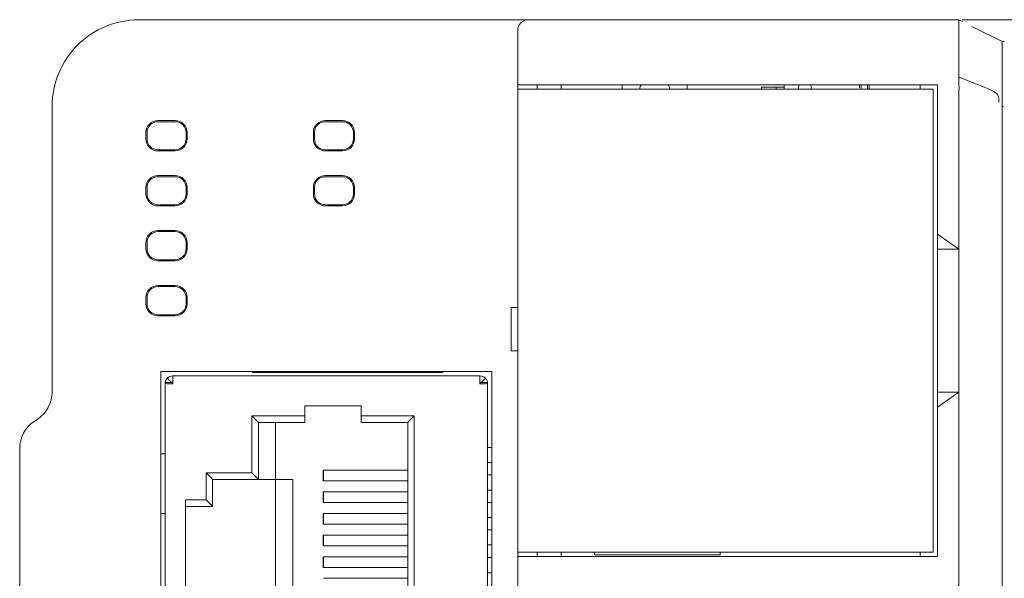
# Model space of a CAD drawing. Header units: millimetres. Extents: x -1146 to -167, y 277 to 699.
# Tile 28 of 40: x -490 to -444, y 470 to 496. Entities that reach past the tile are written whole.
import ezdxf

# ---------------------------------------------------------------- set-up
doc = ezdxf.new("R2010")
doc.units = ezdxf.units.MM
doc.header["$MEASUREMENT"] = 0

msp = doc.modelspace()

# ---------------------------------------------------------------- linework, layer by layer
at = {"lineweight": 18}
for points, knots in [([(-484.173, 495.546), (-485.234, 495.546), (-486.251, 495.124), (-487.002, 494.374), (-487.002, 494.374), (-487.752, 493.624), (-488.173, 492.607), (-488.173, 491.546)], [0, 0, 0, 0, 0.5, 0.5, 0.5, 0.5, 1, 1, 1, 1]), ([(-484.173, 495.546), (-485.234, 495.546), (-486.251, 495.124), (-487.002, 494.374), (-487.002, 494.374), (-487.752, 493.624), (-488.173, 492.607), (-488.173, 491.546)], [0, 0, 0, 0, 0.5, 0.5, 0.5, 0.5, 1, 1, 1, 1]), ([(-466.173, 495.546), (-466.306, 495.546), (-466.433, 495.493), (-466.527, 495.399), (-466.527, 495.399), (-466.621, 495.306), (-466.673, 495.178), (-466.673, 495.046)], [0, 0, 0, 0, 0.5, 0.5, 0.5, 0.5, 1, 1, 1, 1]), ([(-446.302, 495.543), (-446.304, 495.538), (-446.304, 495.525), (-446.304, 495.505), (-446.304, 495.505), (-446.304, 495.492), (-446.303, 495.475), (-446.303, 495.454), (-446.303, 495.454), (-446.302, 495.434), (-446.302, 495.411), (-446.302, 495.384), (-446.302, 495.384), (-446.302, 495.37), (-446.302, 495.356), (-446.302, 495.341), (-446.302, 495.341), (-446.302, 495.326), (-446.302, 495.31), (-446.302, 495.293), (-446.302, 495.293), (-446.303, 495.26), (-446.303, 495.224), (-446.303, 495.185), (-446.303, 495.185), (-446.304, 495.107), (-446.304, 495.017), (-446.304, 494.915), (-446.304, 494.915), (-446.304, 494.902), (-446.304, 494.889), (-446.304, 494.876), (-446.304, 494.876), (-446.304, 494.863), (-446.304, 494.85), (-446.304, 494.836), (-446.304, 494.836), (-446.304, 494.81), (-446.304, 494.782), (-446.304, 494.754), (-446.304, 494.754), (-446.303, 494.699), (-446.303, 494.64), (-446.303, 494.58), (-446.303, 494.58), (-446.302, 494.459), (-446.302, 494.329), (-446.303, 494.19), (-446.303, 494.19), (-446.303, 494.156), (-446.303, 494.12), (-446.303, 494.085), (-446.303, 494.085), (-446.303, 494.049), (-446.303, 494.013), (-446.303, 493.977), (-446.303, 493.977), (-446.304, 493.904), (-446.304, 493.83), (-446.304, 493.755), (-446.304, 493.755), (-446.304, 493.604), (-446.303, 493.448), (-446.301, 493.286)], [0, 0, 0, 0, 0.0625, 0.0625, 0.0625, 0.0625, 0.125, 0.125, 0.125, 0.125, 0.1875, 0.1875, 0.1875, 0.1875, 0.25, 0.25, 0.25, 0.25, 0.3125, 0.3125, 0.3125, 0.3125, 0.375, 0.375, 0.375, 0.375, 0.4375, 0.4375, 0.4375, 0.4375, 0.5, 0.5, 0.5, 0.5, 0.5625, 0.5625, 0.5625, 0.5625, 0.625, 0.625, 0.625, 0.625, 0.6875, 0.6875, 0.6875, 0.6875, 0.75, 0.75, 0.75, 0.75, 0.8125, 0.8125, 0.8125, 0.8125, 0.875, 0.875, 0.875, 0.875, 0.9375, 0.9375, 0.9375, 0.9375, 1, 1, 1, 1]), ([(-446.154, 495.546), (-446.147, 495.546), (-446.14, 495.546), (-446.133, 495.546), (-446.133, 495.546), (-446.093, 495.546), (-446.046, 495.546), (-445.993, 495.546), (-445.993, 495.546), (-445.94, 495.546), (-445.88, 495.546), (-445.814, 495.546), (-445.814, 495.546), (-445.781, 495.546), (-445.745, 495.546), (-445.709, 495.546), (-445.709, 495.546), (-445.673, 495.546), (-445.635, 495.546), (-445.596, 495.546), (-445.596, 495.546), (-445.439, 495.546), (-445.26, 495.546), (-445.059, 495.546), (-445.059, 495.546), (-445.009, 495.546), (-444.958, 495.546), (-444.905, 495.546), (-444.905, 495.546), (-444.852, 495.546), (-444.798, 495.546), (-444.743, 495.546), (-444.743, 495.546), (-444.633, 495.546), (-444.52, 495.546), (-444.403, 495.546), (-444.403, 495.546), (-444.286, 495.546), (-444.165, 495.546), (-444.041, 495.546), (-444.041, 495.546), (-443.978, 495.546), (-443.915, 495.546), (-443.851, 495.546), (-443.851, 495.546), (-443.787, 495.546), (-443.722, 495.546), (-443.657, 495.546), (-443.657, 495.546), (-443.526, 495.546), (-443.393, 495.546), (-443.26, 495.546), (-443.26, 495.546), (-443.126, 495.546), (-442.991, 495.546), (-442.855, 495.546), (-442.855, 495.546), (-442.821, 495.546), (-442.786, 495.546), (-442.752, 495.546), (-442.752, 495.546), (-442.718, 495.546), (-442.683, 495.546), (-442.649, 495.546), (-442.649, 495.546), (-442.58, 495.546), (-442.51, 495.546), (-442.441, 495.546), (-442.441, 495.546), (-442.371, 495.546), (-442.301, 495.546), (-442.231, 495.546), (-442.231, 495.546), (-442.162, 495.546), (-442.092, 495.546), (-442.022, 495.546), (-442.022, 495.546), (-441.952, 495.546), (-441.883, 495.546), (-441.813, 495.546), (-441.813, 495.546), (-441.743, 495.546), (-441.674, 495.546), (-441.604, 495.546), (-441.604, 495.546), (-441.464, 495.546), (-441.325, 495.546), (-441.185, 495.546), (-441.185, 495.546), (-438.954, 495.546), (-436.722, 495.546), (-434.49, 495.546), (-434.49, 495.546), (-430.027, 495.546), (-425.564, 495.546), (-421.101, 495.546)], [0, 0, 0, 0, 0.041667, 0.041667, 0.041667, 0.041667, 0.083333, 0.083333, 0.083333, 0.083333, 0.125, 0.125, 0.125, 0.125, 0.166667, 0.166667, 0.166667, 0.166667, 0.208333, 0.208333, 0.208333, 0.208333, 0.25, 0.25, 0.25, 0.25, 0.291667, 0.291667, 0.291667, 0.291667, 0.333333, 0.333333, 0.333333, 0.333333, 0.375, 0.375, 0.375, 0.375, 0.416667, 0.416667, 0.416667, 0.416667, 0.458333, 0.458333, 0.458333, 0.458333, 0.5, 0.5, 0.5, 0.5, 0.541667, 0.541667, 0.541667, 0.541667, 0.583333, 0.583333, 0.583333, 0.583333, 0.625, 0.625, 0.625, 0.625, 0.666667, 0.666667, 0.666667, 0.666667, 0.708333, 0.708333, 0.708333, 0.708333, 0.75, 0.75, 0.75, 0.75, 0.791667, 0.791667, 0.791667, 0.791667, 0.833333, 0.833333, 0.833333, 0.833333, 0.875, 0.875, 0.875, 0.875, 0.916667, 0.916667, 0.916667, 0.916667, 0.958333, 0.958333, 0.958333, 0.958333, 1, 1, 1, 1]), ([(-444.303, 494.547), (-444.303, 494.547), (-444.303, 494.548), (-444.301, 494.548), (-444.301, 494.548), (-444.3, 494.548), (-444.297, 494.548), (-444.294, 494.548), (-444.294, 494.548), (-444.287, 494.547), (-444.278, 494.546), (-444.265, 494.545), (-444.265, 494.545), (-444.25, 494.544), (-444.23, 494.543), (-444.206, 494.542)], [0, 0, 0, 0, 0.25, 0.25, 0.25, 0.25, 0.5, 0.5, 0.5, 0.5, 0.75, 0.75, 0.75, 0.75, 1, 1, 1, 1]), ([(-444.303, 494.505), (-444.303, 494.479), (-444.303, 494.444), (-444.303, 494.399), (-444.303, 494.399), (-444.303, 494.377), (-444.303, 494.352), (-444.303, 494.325), (-444.303, 494.325), (-444.303, 494.312), (-444.303, 494.298), (-444.303, 494.283), (-444.303, 494.283), (-444.303, 494.268), (-444.303, 494.253), (-444.303, 494.237), (-444.303, 494.237), (-444.303, 494.205), (-444.303, 494.171), (-444.303, 494.134), (-444.303, 494.134), (-444.303, 494.116), (-444.303, 494.097), (-444.303, 494.078), (-444.303, 494.078), (-444.303, 494.058), (-444.303, 494.038), (-444.303, 494.018), (-444.303, 494.018), (-444.303, 493.937), (-444.303, 493.849), (-444.303, 493.754), (-444.303, 493.754), (-444.303, 493.707), (-444.303, 493.658), (-444.303, 493.608), (-444.303, 493.608), (-444.303, 493.582), (-444.303, 493.557), (-444.303, 493.53), (-444.303, 493.53), (-444.303, 493.504), (-444.303, 493.478), (-444.303, 493.451), (-444.303, 493.451), (-444.303, 493.345), (-444.303, 493.235), (-444.303, 493.122), (-444.303, 493.122), (-444.303, 493.065), (-444.303, 493.007), (-444.303, 492.948), (-444.303, 492.948), (-444.303, 492.919), (-444.303, 492.889), (-444.303, 492.86), (-444.303, 492.86), (-444.303, 492.83), (-444.303, 492.8), (-444.303, 492.77), (-444.303, 492.77), (-444.303, 492.651), (-444.303, 492.532), (-444.303, 492.411)], [0, 0, 0, 0, 0.0625, 0.0625, 0.0625, 0.0625, 0.125, 0.125, 0.125, 0.125, 0.1875, 0.1875, 0.1875, 0.1875, 0.25, 0.25, 0.25, 0.25, 0.3125, 0.3125, 0.3125, 0.3125, 0.375, 0.375, 0.375, 0.375, 0.4375, 0.4375, 0.4375, 0.4375, 0.5, 0.5, 0.5, 0.5, 0.5625, 0.5625, 0.5625, 0.5625, 0.625, 0.625, 0.625, 0.625, 0.6875, 0.6875, 0.6875, 0.6875, 0.75, 0.75, 0.75, 0.75, 0.8125, 0.8125, 0.8125, 0.8125, 0.875, 0.875, 0.875, 0.875, 0.9375, 0.9375, 0.9375, 0.9375, 1, 1, 1, 1]), ([(-446.301, 493.286), (-446.3, 493.226), (-446.301, 493.165), (-446.301, 493.103), (-446.301, 493.103), (-446.302, 493.042), (-446.303, 492.98), (-446.304, 492.919), (-446.304, 492.919), (-446.306, 492.795), (-446.307, 492.671), (-446.301, 492.546)], [0, 0, 0, 0, 0.333333, 0.333333, 0.333333, 0.333333, 0.666667, 0.666667, 0.666667, 0.666667, 1, 1, 1, 1]), ([(-444.463, 491.744), (-444.419, 491.967), (-444.491, 492.084), (-444.593, 492.163), (-444.593, 492.163), (-444.633, 492.194), (-444.676, 492.219), (-444.719, 492.243), (-444.719, 492.243), (-444.806, 492.29), (-444.896, 492.329), (-444.986, 492.368), (-444.986, 492.368), (-445.166, 492.447), (-445.348, 492.52), (-445.53, 492.592), (-445.53, 492.592), (-445.788, 492.695), (-446.046, 492.797), (-446.305, 492.898)], [0, 0, 0, 0, 0.2, 0.2, 0.2, 0.2, 0.4, 0.4, 0.4, 0.4, 0.6, 0.6, 0.6, 0.6, 0.8, 0.8, 0.8, 0.8, 1, 1, 1, 1]), ([(-450.524, 492.547), (-450.519, 492.505), (-450.516, 492.455), (-450.516, 492.396), (-450.516, 492.396), (-450.516, 492.378), (-450.517, 492.362), (-450.517, 492.346)], [0, 0, 0, 0, 0.5, 0.5, 0.5, 0.5, 1, 1, 1, 1]), ([(-450.446, 492.346), (-450.445, 492.362), (-450.445, 492.379), (-450.445, 492.396), (-450.445, 492.396), (-450.445, 492.45), (-450.447, 492.501), (-450.453, 492.548)], [0, 0, 0, 0, 0.5, 0.5, 0.5, 0.5, 1, 1, 1, 1]), ([(-446.303, 484.951), (-446.303, 486.173), (-446.304, 487.395), (-446.304, 488.617), (-446.304, 488.617), (-446.304, 488.922), (-446.304, 489.228), (-446.304, 489.533), (-446.304, 489.533), (-446.304, 489.839), (-446.304, 490.144), (-446.303, 490.45), (-446.303, 490.45), (-446.303, 490.602), (-446.303, 490.755), (-446.303, 490.908), (-446.303, 490.908), (-446.303, 491.061), (-446.303, 491.213), (-446.304, 491.366), (-446.304, 491.366), (-446.305, 491.672), (-446.306, 491.977), (-446.298, 492.282)], [0, 0, 0, 0, 0.166667, 0.166667, 0.166667, 0.166667, 0.333333, 0.333333, 0.333333, 0.333333, 0.5, 0.5, 0.5, 0.5, 0.666667, 0.666667, 0.666667, 0.666667, 0.833333, 0.833333, 0.833333, 0.833333, 1, 1, 1, 1]), ([(-444.303, 492.411), (-444.303, 492.173), (-444.303, 491.934), (-444.303, 491.696), (-444.303, 491.696), (-444.303, 491.696), (-444.303, 491.696), (-444.303, 491.696)], [0, 0, 0, 0, 0.5, 0.5, 0.5, 0.5, 1, 1, 1, 1]), ([(-444.303, 491.696), (-444.303, 491.445), (-444.303, 491.193), (-444.303, 490.942), (-444.303, 490.942), (-444.303, 490.69), (-444.303, 490.439), (-444.303, 490.187), (-444.303, 490.187), (-444.303, 489.684), (-444.303, 489.181), (-444.303, 488.678), (-444.303, 488.678), (-444.303, 487.671), (-444.303, 486.665), (-444.303, 485.659), (-444.303, 485.659), (-444.303, 483.646), (-444.303, 481.634), (-444.303, 479.621), (-444.303, 479.621), (-444.303, 475.596), (-444.303, 471.571), (-444.303, 467.546)], [0, 0, 0, 0, 0.166667, 0.166667, 0.166667, 0.166667, 0.333333, 0.333333, 0.333333, 0.333333, 0.5, 0.5, 0.5, 0.5, 0.666667, 0.666667, 0.666667, 0.666667, 0.833333, 0.833333, 0.833333, 0.833333, 1, 1, 1, 1]), ([(-483.292, 490.888), (-483.438, 490.888), (-483.578, 490.83), (-483.681, 490.727), (-483.681, 490.727), (-483.784, 490.624), (-483.842, 490.484), (-483.842, 490.338)], [0, 0, 0, 0, 0.5, 0.5, 0.5, 0.5, 1, 1, 1, 1]), ([(-483.292, 490.838), (-483.424, 490.838), (-483.551, 490.785), (-483.645, 490.692), (-483.645, 490.692), (-483.739, 490.598), (-483.792, 490.471), (-483.792, 490.338)], [0, 0, 0, 0, 0.5, 0.5, 0.5, 0.5, 1, 1, 1, 1]), ([(-481.942, 490.338), (-481.942, 490.484), (-482, 490.624), (-482.103, 490.727), (-482.103, 490.727), (-482.206, 490.83), (-482.346, 490.888), (-482.492, 490.888)], [0, 0, 0, 0, 0.5, 0.5, 0.5, 0.5, 1, 1, 1, 1]), ([(-481.992, 490.338), (-481.992, 490.471), (-482.044, 490.598), (-482.138, 490.692), (-482.138, 490.692), (-482.232, 490.785), (-482.359, 490.838), (-482.492, 490.838)], [0, 0, 0, 0, 0.5, 0.5, 0.5, 0.5, 1, 1, 1, 1]), ([(-475.561, 490.888), (-475.707, 490.888), (-475.847, 490.83), (-475.95, 490.727), (-475.95, 490.727), (-476.053, 490.624), (-476.111, 490.484), (-476.111, 490.338)], [0, 0, 0, 0, 0.5, 0.5, 0.5, 0.5, 1, 1, 1, 1]), ([(-475.561, 490.838), (-475.693, 490.838), (-475.82, 490.785), (-475.914, 490.692), (-475.914, 490.692), (-476.008, 490.598), (-476.061, 490.471), (-476.061, 490.338)], [0, 0, 0, 0, 0.5, 0.5, 0.5, 0.5, 1, 1, 1, 1]), ([(-474.211, 490.338), (-474.211, 490.484), (-474.269, 490.624), (-474.372, 490.727), (-474.372, 490.727), (-474.475, 490.83), (-474.615, 490.888), (-474.761, 490.888)], [0, 0, 0, 0, 0.5, 0.5, 0.5, 0.5, 1, 1, 1, 1]), ([(-474.261, 490.338), (-474.261, 490.471), (-474.313, 490.598), (-474.407, 490.692), (-474.407, 490.692), (-474.501, 490.785), (-474.628, 490.838), (-474.761, 490.838)], [0, 0, 0, 0, 0.5, 0.5, 0.5, 0.5, 1, 1, 1, 1]), ([(-483.842, 490.038), (-483.842, 489.892), (-483.784, 489.752), (-483.681, 489.649), (-483.681, 489.649), (-483.578, 489.546), (-483.438, 489.488), (-483.292, 489.488)], [0, 0, 0, 0, 0.5, 0.5, 0.5, 0.5, 1, 1, 1, 1]), ([(-483.792, 490.038), (-483.792, 489.905), (-483.739, 489.778), (-483.645, 489.684), (-483.645, 489.684), (-483.551, 489.591), (-483.424, 489.538), (-483.292, 489.538)], [0, 0, 0, 0, 0.5, 0.5, 0.5, 0.5, 1, 1, 1, 1]), ([(-476.111, 490.038), (-476.111, 489.892), (-476.053, 489.752), (-475.95, 489.649), (-475.95, 489.649), (-475.847, 489.546), (-475.707, 489.488), (-475.561, 489.488)], [0, 0, 0, 0, 0.5, 0.5, 0.5, 0.5, 1, 1, 1, 1]), ([(-476.061, 490.038), (-476.061, 489.905), (-476.008, 489.778), (-475.914, 489.684), (-475.914, 489.684), (-475.82, 489.591), (-475.693, 489.538), (-475.561, 489.538)], [0, 0, 0, 0, 0.5, 0.5, 0.5, 0.5, 1, 1, 1, 1]), ([(-483.292, 488.347), (-483.438, 488.347), (-483.578, 488.289), (-483.681, 488.186), (-483.681, 488.186), (-483.784, 488.083), (-483.842, 487.943), (-483.842, 487.797)], [0, 0, 0, 0, 0.5, 0.5, 0.5, 0.5, 1, 1, 1, 1]), ([(-481.942, 487.797), (-481.942, 487.943), (-482, 488.083), (-482.103, 488.186), (-482.103, 488.186), (-482.206, 488.289), (-482.346, 488.347), (-482.492, 488.347)], [0, 0, 0, 0, 0.5, 0.5, 0.5, 0.5, 1, 1, 1, 1]), ([(-475.561, 488.347), (-475.707, 488.347), (-475.847, 488.289), (-475.95, 488.186), (-475.95, 488.186), (-476.053, 488.083), (-476.111, 487.943), (-476.111, 487.797)], [0, 0, 0, 0, 0.5, 0.5, 0.5, 0.5, 1, 1, 1, 1]), ([(-474.211, 487.797), (-474.211, 487.943), (-474.269, 488.083), (-474.372, 488.186), (-474.372, 488.186), (-474.475, 488.289), (-474.615, 488.347), (-474.761, 488.347)], [0, 0, 0, 0, 0.5, 0.5, 0.5, 0.5, 1, 1, 1, 1]), ([(-483.292, 488.297), (-483.424, 488.297), (-483.551, 488.245), (-483.645, 488.151), (-483.645, 488.151), (-483.739, 488.057), (-483.792, 487.93), (-483.792, 487.797)], [0, 0, 0, 0, 0.5, 0.5, 0.5, 0.5, 1, 1, 1, 1]), ([(-481.992, 487.797), (-481.992, 487.93), (-482.044, 488.057), (-482.138, 488.151), (-482.138, 488.151), (-482.232, 488.245), (-482.359, 488.297), (-482.492, 488.297)], [0, 0, 0, 0, 0.5, 0.5, 0.5, 0.5, 1, 1, 1, 1]), ([(-475.561, 488.297), (-475.693, 488.297), (-475.82, 488.245), (-475.914, 488.151), (-475.914, 488.151), (-476.008, 488.057), (-476.061, 487.93), (-476.061, 487.797)], [0, 0, 0, 0, 0.5, 0.5, 0.5, 0.5, 1, 1, 1, 1]), ([(-474.261, 487.797), (-474.261, 487.93), (-474.313, 488.057), (-474.407, 488.151), (-474.407, 488.151), (-474.501, 488.245), (-474.628, 488.297), (-474.761, 488.297)], [0, 0, 0, 0, 0.5, 0.5, 0.5, 0.5, 1, 1, 1, 1]), ([(-483.842, 487.497), (-483.842, 487.351), (-483.784, 487.212), (-483.681, 487.108), (-483.681, 487.108), (-483.578, 487.005), (-483.438, 486.947), (-483.292, 486.947)], [0, 0, 0, 0, 0.5, 0.5, 0.5, 0.5, 1, 1, 1, 1]), ([(-483.792, 487.497), (-483.792, 487.365), (-483.739, 487.238), (-483.645, 487.144), (-483.645, 487.144), (-483.551, 487.05), (-483.424, 486.997), (-483.292, 486.997)], [0, 0, 0, 0, 0.5, 0.5, 0.5, 0.5, 1, 1, 1, 1]), ([(-476.111, 487.497), (-476.111, 487.351), (-476.053, 487.212), (-475.95, 487.108), (-475.95, 487.108), (-475.847, 487.005), (-475.707, 486.947), (-475.561, 486.947)], [0, 0, 0, 0, 0.5, 0.5, 0.5, 0.5, 1, 1, 1, 1]), ([(-476.061, 487.497), (-476.061, 487.365), (-476.008, 487.238), (-475.914, 487.144), (-475.914, 487.144), (-475.82, 487.05), (-475.693, 486.997), (-475.561, 486.997)], [0, 0, 0, 0, 0.5, 0.5, 0.5, 0.5, 1, 1, 1, 1]), ([(-483.292, 485.807), (-483.438, 485.807), (-483.578, 485.749), (-483.681, 485.646), (-483.681, 485.646), (-483.784, 485.543), (-483.842, 485.403), (-483.842, 485.257)], [0, 0, 0, 0, 0.5, 0.5, 0.5, 0.5, 1, 1, 1, 1]), ([(-483.292, 485.757), (-483.424, 485.757), (-483.551, 485.704), (-483.645, 485.61), (-483.645, 485.61), (-483.739, 485.517), (-483.792, 485.389), (-483.792, 485.257)], [0, 0, 0, 0, 0.5, 0.5, 0.5, 0.5, 1, 1, 1, 1]), ([(-481.942, 485.257), (-481.942, 485.403), (-482, 485.543), (-482.103, 485.646), (-482.103, 485.646), (-482.206, 485.749), (-482.346, 485.807), (-482.492, 485.807)], [0, 0, 0, 0, 0.5, 0.5, 0.5, 0.5, 1, 1, 1, 1]), ([(-481.992, 485.257), (-481.992, 485.389), (-482.044, 485.517), (-482.138, 485.61), (-482.138, 485.61), (-482.232, 485.704), (-482.359, 485.757), (-482.492, 485.757)], [0, 0, 0, 0, 0.5, 0.5, 0.5, 0.5, 1, 1, 1, 1]), ([(-483.842, 484.957), (-483.842, 484.811), (-483.784, 484.671), (-483.681, 484.568), (-483.681, 484.568), (-483.578, 484.465), (-483.438, 484.407), (-483.292, 484.407)], [0, 0, 0, 0, 0.5, 0.5, 0.5, 0.5, 1, 1, 1, 1]), ([(-483.792, 484.957), (-483.792, 484.824), (-483.739, 484.697), (-483.645, 484.603), (-483.645, 484.603), (-483.551, 484.509), (-483.424, 484.457), (-483.292, 484.457)], [0, 0, 0, 0, 0.5, 0.5, 0.5, 0.5, 1, 1, 1, 1]), ([(-446.299, 484.946), (-446.299, 483.558), (-446.299, 482.171), (-446.299, 480.784), (-446.299, 480.784), (-446.299, 479.971), (-446.299, 479.158), (-446.299, 478.346)], [0, 0, 0, 0, 0.5, 0.5, 0.5, 0.5, 1, 1, 1, 1]), ([(-483.292, 483.266), (-483.438, 483.266), (-483.578, 483.208), (-483.681, 483.105), (-483.681, 483.105), (-483.784, 483.002), (-483.842, 482.862), (-483.842, 482.716)], [0, 0, 0, 0, 0.5, 0.5, 0.5, 0.5, 1, 1, 1, 1]), ([(-483.292, 483.216), (-483.424, 483.216), (-483.551, 483.164), (-483.645, 483.07), (-483.645, 483.07), (-483.739, 482.976), (-483.792, 482.849), (-483.792, 482.716)], [0, 0, 0, 0, 0.5, 0.5, 0.5, 0.5, 1, 1, 1, 1]), ([(-481.942, 482.716), (-481.942, 482.862), (-482, 483.002), (-482.103, 483.105), (-482.103, 483.105), (-482.206, 483.208), (-482.346, 483.266), (-482.492, 483.266)], [0, 0, 0, 0, 0.5, 0.5, 0.5, 0.5, 1, 1, 1, 1]), ([(-481.992, 482.716), (-481.992, 482.849), (-482.044, 482.976), (-482.138, 483.07), (-482.138, 483.07), (-482.232, 483.164), (-482.359, 483.216), (-482.492, 483.216)], [0, 0, 0, 0, 0.5, 0.5, 0.5, 0.5, 1, 1, 1, 1]), ([(-483.842, 482.416), (-483.842, 482.27), (-483.784, 482.13), (-483.681, 482.027), (-483.681, 482.027), (-483.578, 481.924), (-483.438, 481.866), (-483.292, 481.866)], [0, 0, 0, 0, 0.5, 0.5, 0.5, 0.5, 1, 1, 1, 1]), ([(-483.792, 482.416), (-483.792, 482.284), (-483.739, 482.156), (-483.645, 482.063), (-483.645, 482.063), (-483.551, 481.969), (-483.424, 481.916), (-483.292, 481.916)], [0, 0, 0, 0, 0.5, 0.5, 0.5, 0.5, 1, 1, 1, 1]), ([(-482.857, 478.732), (-482.891, 478.742), (-482.917, 478.752), (-482.935, 478.763), (-482.935, 478.763), (-482.953, 478.773), (-482.963, 478.783), (-482.963, 478.793)], [0, 0, 0, 0, 0.5, 0.5, 0.5, 0.5, 1, 1, 1, 1]), ([(-482.857, 478.987), (-482.891, 478.953), (-482.917, 478.914), (-482.935, 478.87), (-482.935, 478.87), (-482.946, 478.845), (-482.953, 478.819), (-482.958, 478.793)], [0, 0, 0, 0, 0.5, 0.5, 0.5, 0.5, 1, 1, 1, 1]), ([(-468.168, 478.987), (-468.135, 478.953), (-468.108, 478.914), (-468.09, 478.87), (-468.09, 478.87), (-468.08, 478.845), (-468.073, 478.819), (-468.068, 478.793)], [0, 0, 0, 0, 0.5, 0.5, 0.5, 0.5, 1, 1, 1, 1]), ([(-468.063, 478.793), (-468.063, 478.783), (-468.072, 478.773), (-468.09, 478.763), (-468.09, 478.763), (-468.108, 478.752), (-468.135, 478.742), (-468.168, 478.732)], [0, 0, 0, 0, 0.5, 0.5, 0.5, 0.5, 1, 1, 1, 1])]:
    msp.add_open_spline(points, degree=3, knots=knots, dxfattribs=at)
for points in [[(-484.173, 495.546), (-484.173, 495.546), (-467.173, 495.546), (-467.173, 495.546)], [(-484.173, 495.546), (-484.173, 495.546), (-467.173, 495.546), (-467.173, 495.546)], [(-467.173, 495.546), (-467.173, 495.546), (-466.173, 495.546), (-466.173, 495.546)], [(-466.173, 495.546), (-466.173, 495.546), (-446.3, 495.546), (-446.3, 495.546)], [(-466.173, 495.546), (-466.173, 495.546), (-446.3, 495.546), (-446.3, 495.546)], [(-446.134, 495.46), (-446.134, 495.46), (-446.319, 495.55), (-446.319, 495.55)], [(-445.712, 495.24), (-445.712, 495.24), (-444.303, 494.542), (-444.303, 494.542)], [(-466.673, 492.546), (-466.673, 492.546), (-466.673, 495.046), (-466.673, 495.046)], [(-466.673, 492.546), (-466.673, 492.546), (-466.673, 492.346), (-466.673, 492.346)], [(-466.673, 492.346), (-466.673, 492.346), (-466.673, 492.546), (-466.673, 492.546)], [(-466.673, 492.546), (-466.673, 492.546), (-466.173, 492.546), (-466.173, 492.546)], [(-466.173, 492.546), (-466.173, 492.546), (-447.296, 492.546), (-447.296, 492.546)], [(-465.773, 492.546), (-465.773, 492.546), (-465.773, 492.346), (-465.773, 492.346)], [(-465.773, 492.346), (-465.773, 492.346), (-465.773, 492.546), (-465.773, 492.546)], [(-464.673, 492.346), (-464.673, 492.346), (-464.673, 492.546), (-464.673, 492.546)], [(-461.847, 492.546), (-461.847, 492.546), (-461.847, 492.346), (-461.847, 492.346)], [(-460.979, 492.546), (-461.009, 492.483), (-461.03, 492.415), (-461.04, 492.346)], [(-459.654, 492.346), (-459.664, 492.415), (-459.684, 492.483), (-459.714, 492.546)], [(-458.847, 492.546), (-458.847, 492.546), (-458.847, 492.346), (-458.847, 492.346)], [(-455.416, 492.436), (-455.416, 492.436), (-454.866, 492.436), (-454.866, 492.436)], [(-455.416, 492.436), (-455.416, 492.436), (-455.416, 492.346), (-455.416, 492.346)], [(-454.866, 492.436), (-454.866, 492.436), (-454.741, 492.436), (-454.741, 492.436)], [(-454.741, 492.346), (-454.741, 492.346), (-454.741, 492.436), (-454.741, 492.436)], [(-454.741, 492.436), (-454.741, 492.436), (-454.366, 492.436), (-454.366, 492.436)], [(-454.741, 492.436), (-454.741, 492.436), (-454.741, 492.346), (-454.741, 492.346)], [(-454.366, 492.346), (-454.366, 492.346), (-454.366, 492.546), (-454.366, 492.546)], [(-453.676, 492.546), (-453.711, 492.485), (-453.724, 492.415), (-453.712, 492.346)], [(-453.116, 492.396), (-453.116, 492.449), (-453.13, 492.5), (-453.157, 492.546)], [(-450.879, 492.548), (-450.885, 492.501), (-450.888, 492.45), (-450.888, 492.396)], [(-450.816, 492.396), (-450.816, 492.455), (-450.814, 492.505), (-450.809, 492.547)], [(-448.096, 492.546), (-448.096, 492.546), (-448.096, 492.346), (-448.096, 492.346)], [(-447.296, 492.546), (-447.296, 492.546), (-447.296, 485.646), (-447.296, 485.646)], [(-446.298, 492.282), (-446.296, 492.37), (-446.296, 492.458), (-446.301, 492.546)], [(-466.673, 492.346), (-466.673, 492.346), (-466.173, 492.346), (-466.173, 492.346)], [(-466.673, 470.946), (-466.673, 470.946), (-466.673, 492.346), (-466.673, 492.346)], [(-447.496, 492.346), (-447.496, 492.346), (-466.173, 492.346), (-466.173, 492.346)], [(-453.12, 492.346), (-453.118, 492.362), (-453.116, 492.379), (-453.116, 492.396)], [(-450.816, 492.346), (-450.816, 492.362), (-450.816, 492.378), (-450.816, 492.396)], [(-447.496, 492.346), (-447.496, 492.346), (-447.496, 470.946), (-447.496, 470.946)], [(-488.173, 478.349), (-488.173, 478.349), (-488.173, 491.546), (-488.173, 491.546)], [(-488.173, 478.349), (-488.173, 478.349), (-488.173, 491.546), (-488.173, 491.546)], [(-444.303, 491.546), (-444.303, 491.546), (-444.281, 491.546), (-444.237, 491.546)], [(-483.68, 490.726), (-483.68, 490.726), (-483.645, 490.692), (-483.645, 490.692)], [(-483.292, 490.888), (-483.292, 490.888), (-482.492, 490.888), (-482.492, 490.888)], [(-483.292, 490.838), (-483.292, 490.838), (-482.492, 490.838), (-482.492, 490.838)], [(-482.138, 490.692), (-482.138, 490.692), (-482.103, 490.726), (-482.103, 490.726)], [(-475.949, 490.726), (-475.949, 490.726), (-475.914, 490.692), (-475.914, 490.692)], [(-475.561, 490.888), (-475.561, 490.888), (-474.761, 490.888), (-474.761, 490.888)], [(-475.561, 490.838), (-475.561, 490.838), (-474.761, 490.838), (-474.761, 490.838)], [(-474.407, 490.692), (-474.407, 490.692), (-474.372, 490.726), (-474.372, 490.726)], [(-483.842, 490.338), (-483.842, 490.338), (-483.842, 490.038), (-483.842, 490.038)], [(-483.792, 490.038), (-483.792, 490.038), (-483.792, 490.338), (-483.792, 490.338)], [(-481.992, 490.338), (-481.992, 490.338), (-481.992, 490.038), (-481.992, 490.038)], [(-481.942, 490.338), (-481.942, 490.338), (-481.942, 490.038), (-481.942, 490.038)], [(-476.111, 490.338), (-476.111, 490.338), (-476.111, 490.038), (-476.111, 490.038)], [(-476.061, 490.038), (-476.061, 490.038), (-476.061, 490.338), (-476.061, 490.338)], [(-474.261, 490.338), (-474.261, 490.338), (-474.261, 490.038), (-474.261, 490.038)], [(-474.211, 490.338), (-474.211, 490.338), (-474.211, 490.038), (-474.211, 490.038)], [(-482.492, 489.538), (-482.216, 489.538), (-481.992, 489.762), (-481.992, 490.038)], [(-482.492, 489.488), (-482.188, 489.488), (-481.942, 489.734), (-481.942, 490.038)], [(-474.761, 489.538), (-474.485, 489.538), (-474.261, 489.762), (-474.261, 490.038)], [(-474.761, 489.488), (-474.457, 489.488), (-474.211, 489.734), (-474.211, 490.038)], [(-483.68, 489.65), (-483.68, 489.65), (-483.645, 489.684), (-483.645, 489.684)], [(-482.492, 489.538), (-482.492, 489.538), (-483.292, 489.538), (-483.292, 489.538)], [(-483.292, 489.488), (-483.292, 489.488), (-482.492, 489.488), (-482.492, 489.488)], [(-482.138, 489.684), (-482.138, 489.684), (-482.103, 489.65), (-482.103, 489.65)], [(-475.914, 489.684), (-475.914, 489.684), (-475.949, 489.65), (-475.949, 489.65)], [(-474.761, 489.538), (-474.761, 489.538), (-475.561, 489.538), (-475.561, 489.538)], [(-475.561, 489.488), (-475.561, 489.488), (-474.761, 489.488), (-474.761, 489.488)], [(-474.372, 489.65), (-474.372, 489.65), (-474.407, 489.684), (-474.407, 489.684)], [(-483.292, 488.347), (-483.292, 488.347), (-482.492, 488.347), (-482.492, 488.347)], [(-475.561, 488.347), (-475.561, 488.347), (-474.761, 488.347), (-474.761, 488.347)], [(-483.68, 488.186), (-483.68, 488.186), (-483.645, 488.151), (-483.645, 488.151)], [(-483.292, 488.297), (-483.292, 488.297), (-482.492, 488.297), (-482.492, 488.297)], [(-482.138, 488.151), (-482.138, 488.151), (-482.103, 488.186), (-482.103, 488.186)], [(-475.949, 488.186), (-475.949, 488.186), (-475.914, 488.151), (-475.914, 488.151)], [(-475.561, 488.297), (-475.561, 488.297), (-474.761, 488.297), (-474.761, 488.297)], [(-474.407, 488.151), (-474.407, 488.151), (-474.372, 488.186), (-474.372, 488.186)], [(-483.842, 487.797), (-483.842, 487.797), (-483.842, 487.497), (-483.842, 487.497)], [(-483.792, 487.497), (-483.792, 487.497), (-483.792, 487.797), (-483.792, 487.797)], [(-482.492, 486.997), (-482.216, 486.997), (-481.992, 487.221), (-481.992, 487.497)], [(-482.492, 486.947), (-482.188, 486.947), (-481.942, 487.194), (-481.942, 487.497)], [(-481.992, 487.797), (-481.992, 487.797), (-481.992, 487.497), (-481.992, 487.497)], [(-481.942, 487.797), (-481.942, 487.797), (-481.942, 487.497), (-481.942, 487.497)], [(-476.111, 487.797), (-476.111, 487.797), (-476.111, 487.497), (-476.111, 487.497)], [(-476.061, 487.497), (-476.061, 487.497), (-476.061, 487.797), (-476.061, 487.797)], [(-474.761, 486.997), (-474.485, 486.997), (-474.261, 487.221), (-474.261, 487.497)], [(-474.761, 486.947), (-474.457, 486.947), (-474.211, 487.194), (-474.211, 487.497)], [(-474.261, 487.797), (-474.261, 487.797), (-474.261, 487.497), (-474.261, 487.497)], [(-474.211, 487.797), (-474.211, 487.797), (-474.211, 487.497), (-474.211, 487.497)], [(-483.645, 487.144), (-483.645, 487.144), (-483.68, 487.109), (-483.68, 487.109)], [(-482.492, 486.997), (-482.492, 486.997), (-483.292, 486.997), (-483.292, 486.997)], [(-482.103, 487.109), (-482.103, 487.109), (-482.138, 487.144), (-482.138, 487.144)], [(-475.914, 487.144), (-475.914, 487.144), (-475.949, 487.109), (-475.949, 487.109)], [(-474.761, 486.997), (-474.761, 486.997), (-475.561, 486.997), (-475.561, 486.997)], [(-474.372, 487.109), (-474.372, 487.109), (-474.407, 487.144), (-474.407, 487.144)], [(-483.292, 486.947), (-483.292, 486.947), (-482.492, 486.947), (-482.492, 486.947)], [(-475.561, 486.947), (-475.561, 486.947), (-474.761, 486.947), (-474.761, 486.947)], [(-483.68, 485.645), (-483.68, 485.645), (-483.645, 485.61), (-483.645, 485.61)], [(-483.292, 485.807), (-483.292, 485.807), (-482.492, 485.807), (-482.492, 485.807)], [(-483.292, 485.757), (-483.292, 485.757), (-482.492, 485.757), (-482.492, 485.757)], [(-482.103, 485.645), (-482.103, 485.645), (-482.138, 485.61), (-482.138, 485.61)], [(-447.296, 485.646), (-447.296, 485.646), (-447.286, 485.646), (-447.286, 485.646)], [(-447.296, 484.946), (-447.296, 484.946), (-447.296, 485.646), (-447.296, 485.646)], [(-447.286, 485.646), (-447.286, 485.646), (-446.303, 484.951), (-446.303, 484.951)], [(-483.842, 485.257), (-483.842, 485.257), (-483.842, 484.957), (-483.842, 484.957)], [(-483.792, 484.957), (-483.792, 484.957), (-483.792, 485.257), (-483.792, 485.257)], [(-481.992, 485.257), (-481.992, 485.257), (-481.992, 484.957), (-481.992, 484.957)], [(-481.942, 485.257), (-481.942, 485.257), (-481.942, 484.957), (-481.942, 484.957)], [(-482.492, 484.457), (-482.216, 484.457), (-481.992, 484.681), (-481.992, 484.957)], [(-482.492, 484.407), (-482.188, 484.407), (-481.942, 484.653), (-481.942, 484.957)], [(-447.296, 478.346), (-447.296, 478.346), (-447.296, 484.946), (-447.296, 484.946)], [(-446.299, 484.946), (-446.299, 484.946), (-447.296, 484.946), (-447.296, 484.946)], [(-446.303, 484.951), (-446.302, 484.949), (-446.3, 484.948), (-446.299, 484.946)], [(-483.68, 484.569), (-483.68, 484.569), (-483.645, 484.603), (-483.645, 484.603)], [(-482.492, 484.457), (-482.492, 484.457), (-483.292, 484.457), (-483.292, 484.457)], [(-483.292, 484.407), (-483.292, 484.407), (-482.492, 484.407), (-482.492, 484.407)], [(-482.138, 484.603), (-482.138, 484.603), (-482.103, 484.569), (-482.103, 484.569)], [(-483.68, 483.104), (-483.68, 483.104), (-483.645, 483.07), (-483.645, 483.07)], [(-483.292, 483.266), (-483.292, 483.266), (-482.492, 483.266), (-482.492, 483.266)], [(-483.292, 483.216), (-483.292, 483.216), (-482.492, 483.216), (-482.492, 483.216)], [(-482.103, 483.104), (-482.103, 483.104), (-482.138, 483.07), (-482.138, 483.07)], [(-483.842, 482.716), (-483.842, 482.716), (-483.842, 482.416), (-483.842, 482.416)], [(-483.792, 482.416), (-483.792, 482.416), (-483.792, 482.716), (-483.792, 482.716)], [(-481.992, 482.716), (-481.992, 482.716), (-481.992, 482.416), (-481.992, 482.416)], [(-481.942, 482.716), (-481.942, 482.716), (-481.942, 482.416), (-481.942, 482.416)], [(-483.645, 482.063), (-483.645, 482.063), (-483.68, 482.028), (-483.68, 482.028)], [(-482.492, 481.916), (-482.216, 481.916), (-481.992, 482.14), (-481.992, 482.416)], [(-482.492, 481.866), (-482.188, 481.866), (-481.942, 482.112), (-481.942, 482.416)], [(-482.103, 482.028), (-482.103, 482.028), (-482.138, 482.063), (-482.138, 482.063)], [(-466.973, 482.246), (-466.973, 482.246), (-466.973, 480.246), (-466.973, 480.246)], [(-466.773, 482.246), (-466.773, 482.246), (-466.973, 482.246), (-466.973, 482.246)], [(-466.673, 482.246), (-466.673, 482.246), (-466.773, 482.246), (-466.773, 482.246)], [(-482.492, 481.916), (-482.492, 481.916), (-483.292, 481.916), (-483.292, 481.916)], [(-483.292, 481.866), (-483.292, 481.866), (-482.492, 481.866), (-482.492, 481.866)], [(-466.773, 480.246), (-466.773, 480.246), (-466.973, 480.246), (-466.973, 480.246)], [(-466.673, 480.246), (-466.673, 480.246), (-466.773, 480.246), (-466.773, 480.246)], [(-483.163, 479.292), (-483.163, 479.292), (-483.163, 462.692), (-483.163, 462.692)], [(-467.863, 479.292), (-467.863, 479.292), (-483.163, 479.292), (-483.163, 479.292)], [(-478.928, 479.246), (-478.928, 479.246), (-478.928, 479.292), (-478.928, 479.292)], [(-477.928, 479.246), (-477.928, 479.246), (-478.928, 479.246), (-478.928, 479.246)], [(-477.928, 479.292), (-477.928, 479.292), (-477.928, 479.246), (-477.928, 479.246)], [(-471.128, 479.246), (-471.128, 479.246), (-477.928, 479.246), (-477.928, 479.246)], [(-471.128, 479.292), (-471.128, 479.292), (-471.128, 479.246), (-471.128, 479.246)], [(-470.128, 479.246), (-470.128, 479.246), (-471.128, 479.246), (-471.128, 479.246)], [(-470.128, 479.292), (-470.128, 479.292), (-470.128, 479.246), (-470.128, 479.246)], [(-467.863, 479.292), (-467.863, 479.292), (-467.863, 462.692), (-467.863, 462.692)], [(-482.613, 478.793), (-482.613, 478.793), (-482.963, 478.793), (-482.963, 478.793)], [(-482.963, 463.192), (-482.963, 463.192), (-482.963, 478.793), (-482.963, 478.793)], [(-482.963, 463.192), (-482.963, 463.192), (-482.963, 478.792), (-482.963, 478.792)], [(-482.603, 479.092), (-482.698, 479.092), (-482.79, 479.054), (-482.857, 478.987)], [(-482.857, 478.987), (-482.857, 478.987), (-482.663, 478.793), (-482.663, 478.793)], [(-482.613, 478.793), (-482.613, 478.773), (-482.612, 478.752), (-482.61, 478.732)], [(-468.423, 479.092), (-468.423, 479.092), (-482.603, 479.092), (-482.603, 479.092)], [(-482.603, 479.092), (-482.603, 479.092), (-468.423, 479.092), (-468.423, 479.092)], [(-482.603, 478.732), (-482.603, 478.732), (-482.603, 479.092), (-482.603, 479.092)], [(-468.423, 478.732), (-468.423, 478.732), (-468.423, 479.092), (-468.423, 479.092)], [(-468.168, 478.987), (-468.236, 479.054), (-468.327, 479.092), (-468.423, 479.092)], [(-468.416, 478.732), (-468.414, 478.752), (-468.413, 478.773), (-468.413, 478.793)], [(-468.413, 478.793), (-468.413, 478.793), (-468.063, 478.793), (-468.063, 478.793)], [(-468.362, 478.793), (-468.362, 478.793), (-468.168, 478.987), (-468.168, 478.987)], [(-468.063, 478.793), (-468.063, 478.793), (-468.063, 463.192), (-468.063, 463.192)], [(-468.063, 478.792), (-468.063, 478.792), (-468.063, 463.192), (-468.063, 463.192)], [(-488.841, 477.101), (-488.424, 477.379), (-488.173, 477.847), (-488.173, 478.349)], [(-488.841, 477.101), (-488.424, 477.379), (-488.173, 477.847), (-488.173, 478.349)], [(-482.603, 478.732), (-482.603, 478.732), (-482.857, 478.732), (-482.857, 478.732)], [(-482.603, 478.742), (-482.606, 478.742), (-482.608, 478.741), (-482.61, 478.739)], [(-468.416, 478.739), (-468.418, 478.741), (-468.42, 478.742), (-468.423, 478.742)], [(-468.168, 478.732), (-468.168, 478.732), (-468.423, 478.732), (-468.423, 478.732)], [(-447.296, 477.646), (-447.296, 477.646), (-447.296, 478.346), (-447.296, 478.346)], [(-447.296, 478.346), (-447.296, 478.346), (-446.299, 478.346), (-446.299, 478.346)], [(-446.303, 478.341), (-446.303, 478.341), (-447.286, 477.646), (-447.286, 477.646)], [(-446.303, 467.546), (-446.303, 471.144), (-446.304, 474.742), (-446.303, 478.341)], [(-446.299, 478.346), (-446.3, 478.344), (-446.302, 478.342), (-446.303, 478.341)], [(-476.503, 477.712), (-476.503, 477.712), (-476.503, 477.242), (-476.503, 477.242)], [(-473.903, 477.712), (-473.903, 477.712), (-476.503, 477.712), (-476.503, 477.712)], [(-473.903, 477.242), (-473.903, 477.242), (-473.903, 477.712), (-473.903, 477.712)], [(-447.286, 477.646), (-447.286, 477.646), (-447.296, 477.646), (-447.296, 477.646)], [(-447.296, 477.646), (-447.296, 477.646), (-447.296, 470.746), (-447.296, 470.746)], [(-489.005, 476.991), (-489.423, 476.713), (-489.673, 476.245), (-489.673, 475.743)], [(-489.005, 476.991), (-489.423, 476.713), (-489.673, 476.245), (-489.673, 475.743)], [(-489.005, 476.991), (-489.005, 476.991), (-488.841, 477.101), (-488.841, 477.101)], [(-489.005, 476.991), (-489.005, 476.991), (-488.841, 477.101), (-488.841, 477.101)], [(-478.953, 477.242), (-478.953, 477.242), (-478.953, 474.612), (-478.953, 474.612)], [(-476.503, 477.242), (-476.503, 477.242), (-478.953, 477.242), (-478.953, 477.242)], [(-478.953, 477.242), (-478.777, 477.067), (-478.653, 476.942), (-478.653, 476.942)], [(-476.503, 476.942), (-476.503, 476.942), (-476.503, 477.242), (-476.503, 477.242)], [(-471.453, 477.242), (-471.453, 477.242), (-473.903, 477.242), (-473.903, 477.242)], [(-473.903, 477.242), (-473.903, 477.242), (-473.903, 476.942), (-473.903, 476.942)], [(-471.453, 477.242), (-471.628, 477.067), (-471.753, 476.942), (-471.753, 476.942)], [(-471.453, 464.742), (-471.453, 464.742), (-471.453, 477.242), (-471.453, 477.242)], [(-478.653, 476.942), (-478.653, 476.942), (-476.503, 476.942), (-476.503, 476.942)], [(-478.653, 474.312), (-478.653, 474.312), (-478.653, 476.942), (-478.653, 476.942)], [(-477.853, 474.312), (-477.853, 474.312), (-477.853, 476.942), (-477.853, 476.942)], [(-473.903, 476.942), (-473.903, 476.942), (-471.753, 476.942), (-471.753, 476.942)], [(-471.753, 476.942), (-471.753, 476.942), (-471.753, 465.042), (-471.753, 465.042)], [(-489.673, 459.349), (-489.673, 459.349), (-489.673, 475.743), (-489.673, 475.743)], [(-489.673, 459.349), (-489.673, 459.349), (-489.673, 475.743), (-489.673, 475.743)], [(-467.863, 475.792), (-467.863, 475.792), (-468.063, 475.792), (-468.063, 475.792)], [(-483.163, 475.492), (-483.163, 475.492), (-482.973, 475.492), (-482.973, 475.492)], [(-482.963, 475.492), (-482.963, 475.492), (-482.973, 475.492), (-482.973, 475.492)], [(-475.653, 474.242), (-475.653, 474.242), (-475.653, 474.742), (-475.653, 474.742)], [(-475.653, 474.742), (-475.653, 474.742), (-471.753, 474.742), (-471.753, 474.742)], [(-472.491, 474.742), (-472.491, 474.742), (-475.646, 474.742), (-475.646, 474.742)], [(-475.646, 474.742), (-475.646, 474.742), (-475.646, 474.242), (-475.646, 474.242)], [(-471.753, 474.742), (-471.753, 474.742), (-472.491, 474.742), (-472.491, 474.742)], [(-468.063, 475.092), (-468.063, 475.092), (-467.863, 475.092), (-467.863, 475.092)], [(-481.063, 474.612), (-481.063, 474.612), (-481.063, 473.367), (-481.063, 473.367)], [(-478.953, 474.612), (-478.953, 474.612), (-481.063, 474.612), (-481.063, 474.612)], [(-481.063, 474.612), (-480.887, 474.437), (-480.763, 474.312), (-480.763, 474.312)], [(-480.763, 474.312), (-480.763, 474.312), (-478.653, 474.312), (-478.653, 474.312)], [(-480.763, 473.067), (-480.763, 473.067), (-480.763, 474.312), (-480.763, 474.312)], [(-478.953, 474.612), (-478.777, 474.437), (-478.653, 474.312), (-478.653, 474.312)], [(-478.653, 474.312), (-478.653, 474.312), (-477.853, 474.312), (-477.853, 474.312)], [(-477.853, 467.672), (-477.853, 467.672), (-477.853, 474.312), (-477.853, 474.312)], [(-477.853, 474.312), (-477.853, 474.312), (-477.053, 474.312), (-477.053, 474.312)], [(-477.053, 467.672), (-477.053, 467.672), (-477.053, 474.312), (-477.053, 474.312)], [(-475.646, 474.242), (-475.646, 474.242), (-472.491, 474.242), (-472.491, 474.242)], [(-472.491, 474.242), (-472.491, 474.242), (-471.753, 474.242), (-471.753, 474.242)], [(-467.863, 474.522), (-467.863, 474.522), (-468.063, 474.522), (-468.063, 474.522)], [(-468.063, 473.822), (-468.063, 473.822), (-467.863, 473.822), (-467.863, 473.822)], [(-481.063, 473.367), (-481.063, 473.367), (-482.013, 473.367), (-482.013, 473.367)], [(-482.013, 473.367), (-482.013, 473.367), (-482.013, 468.617), (-482.013, 468.617)], [(-481.063, 473.367), (-480.887, 473.192), (-480.763, 473.067), (-480.763, 473.067)], [(-475.653, 473.242), (-475.653, 473.242), (-475.653, 473.742), (-475.653, 473.742)], [(-475.653, 473.742), (-475.653, 473.742), (-471.753, 473.742), (-471.753, 473.742)], [(-472.491, 473.742), (-472.491, 473.742), (-475.646, 473.742), (-475.646, 473.742)], [(-475.646, 473.742), (-475.646, 473.742), (-475.646, 473.242), (-475.646, 473.242)], [(-471.753, 473.742), (-471.753, 473.742), (-472.491, 473.742), (-472.491, 473.742)], [(-482.013, 473.067), (-482.013, 473.067), (-480.763, 473.067), (-480.763, 473.067)], [(-475.646, 473.242), (-475.646, 473.242), (-472.491, 473.242), (-472.491, 473.242)], [(-472.491, 473.242), (-472.491, 473.242), (-471.753, 473.242), (-471.753, 473.242)], [(-467.863, 473.252), (-467.863, 473.252), (-468.063, 473.252), (-468.063, 473.252)], [(-482.973, 472.742), (-482.973, 472.742), (-483.163, 472.742), (-483.163, 472.742)], [(-482.963, 472.742), (-482.963, 472.742), (-482.973, 472.742), (-482.973, 472.742)], [(-475.653, 472.242), (-475.653, 472.242), (-475.653, 472.742), (-475.653, 472.742)], [(-475.653, 472.742), (-475.653, 472.742), (-471.753, 472.742), (-471.753, 472.742)], [(-472.491, 472.742), (-472.491, 472.742), (-475.646, 472.742), (-475.646, 472.742)], [(-475.646, 472.742), (-475.646, 472.742), (-475.646, 472.242), (-475.646, 472.242)], [(-471.753, 472.742), (-471.753, 472.742), (-472.491, 472.742), (-472.491, 472.742)], [(-468.063, 472.552), (-468.063, 472.552), (-467.863, 472.552), (-467.863, 472.552)], [(-475.646, 472.242), (-475.646, 472.242), (-472.491, 472.242), (-472.491, 472.242)], [(-472.491, 472.242), (-472.491, 472.242), (-471.753, 472.242), (-471.753, 472.242)], [(-467.863, 471.982), (-467.863, 471.982), (-468.063, 471.982), (-468.063, 471.982)], [(-475.653, 471.242), (-475.653, 471.242), (-475.653, 471.742), (-475.653, 471.742)], [(-475.653, 471.742), (-475.653, 471.742), (-471.753, 471.742), (-471.753, 471.742)], [(-472.491, 471.742), (-472.491, 471.742), (-475.646, 471.742), (-475.646, 471.742)], [(-475.646, 471.742), (-475.646, 471.742), (-475.646, 471.242), (-475.646, 471.242)], [(-471.753, 471.742), (-471.753, 471.742), (-472.491, 471.742), (-472.491, 471.742)], [(-475.646, 471.242), (-475.646, 471.242), (-472.491, 471.242), (-472.491, 471.242)], [(-472.491, 471.242), (-472.491, 471.242), (-471.753, 471.242), (-471.753, 471.242)], [(-468.063, 471.282), (-468.063, 471.282), (-467.863, 471.282), (-467.863, 471.282)], [(-475.653, 470.742), (-475.653, 470.742), (-475.653, 470.242), (-475.653, 470.242)], [(-472.491, 470.742), (-472.491, 470.742), (-475.646, 470.742), (-475.646, 470.742)], [(-475.646, 470.742), (-475.646, 470.742), (-475.646, 470.242), (-475.646, 470.242)], [(-471.753, 470.742), (-471.753, 470.742), (-472.491, 470.742), (-472.491, 470.742)], [(-467.863, 470.702), (-467.863, 470.702), (-468.063, 470.702), (-468.063, 470.702)], [(-466.673, 470.946), (-466.673, 470.946), (-466.673, 470.746), (-466.673, 470.746)], [(-466.673, 470.946), (-466.673, 470.946), (-466.173, 470.946), (-466.173, 470.946)], [(-466.673, 470.746), (-466.673, 470.746), (-466.673, 470.946), (-466.673, 470.946)], [(-466.673, 442.546), (-466.673, 442.546), (-466.673, 470.746), (-466.673, 470.746)], [(-466.673, 470.746), (-466.673, 470.746), (-466.173, 470.746), (-466.173, 470.746)], [(-466.673, 442.546), (-466.673, 442.546), (-466.673, 470.746), (-466.673, 470.746)], [(-466.173, 470.946), (-466.173, 470.946), (-447.496, 470.946), (-447.496, 470.946)], [(-447.296, 470.746), (-447.296, 470.746), (-466.173, 470.746), (-466.173, 470.746)], [(-465.773, 470.946), (-465.773, 470.946), (-465.773, 470.746), (-465.773, 470.746)], [(-465.773, 470.746), (-465.773, 470.746), (-465.773, 470.946), (-465.773, 470.946)], [(-464.673, 470.746), (-464.673, 470.746), (-464.673, 470.946), (-464.673, 470.946)], [(-463.126, 470.946), (-463.126, 470.946), (-463.126, 470.821), (-463.126, 470.821)], [(-463.126, 470.821), (-463.126, 470.821), (-457.326, 470.821), (-457.326, 470.821)], [(-457.326, 470.821), (-457.326, 470.821), (-457.326, 470.946), (-457.326, 470.946)], [(-448.096, 470.946), (-448.096, 470.946), (-448.096, 470.746), (-448.096, 470.746)], [(-471.753, 470.242), (-471.753, 470.242), (-475.653, 470.242), (-475.653, 470.242)], [(-475.646, 470.242), (-475.646, 470.242), (-472.491, 470.242), (-472.491, 470.242)], [(-472.491, 470.242), (-472.491, 470.242), (-471.753, 470.242), (-471.753, 470.242)], [(-472.491, 469.742), (-472.491, 469.742), (-475.646, 469.742), (-475.646, 469.742)], [(-471.753, 469.742), (-471.753, 469.742), (-472.491, 469.742), (-472.491, 469.742)], [(-468.063, 470.002), (-468.063, 470.002), (-467.863, 470.002), (-467.863, 470.002)]]:
    msp.add_open_spline(points, degree=3, dxfattribs=at)

doc.saveas('drawing.dxf')
